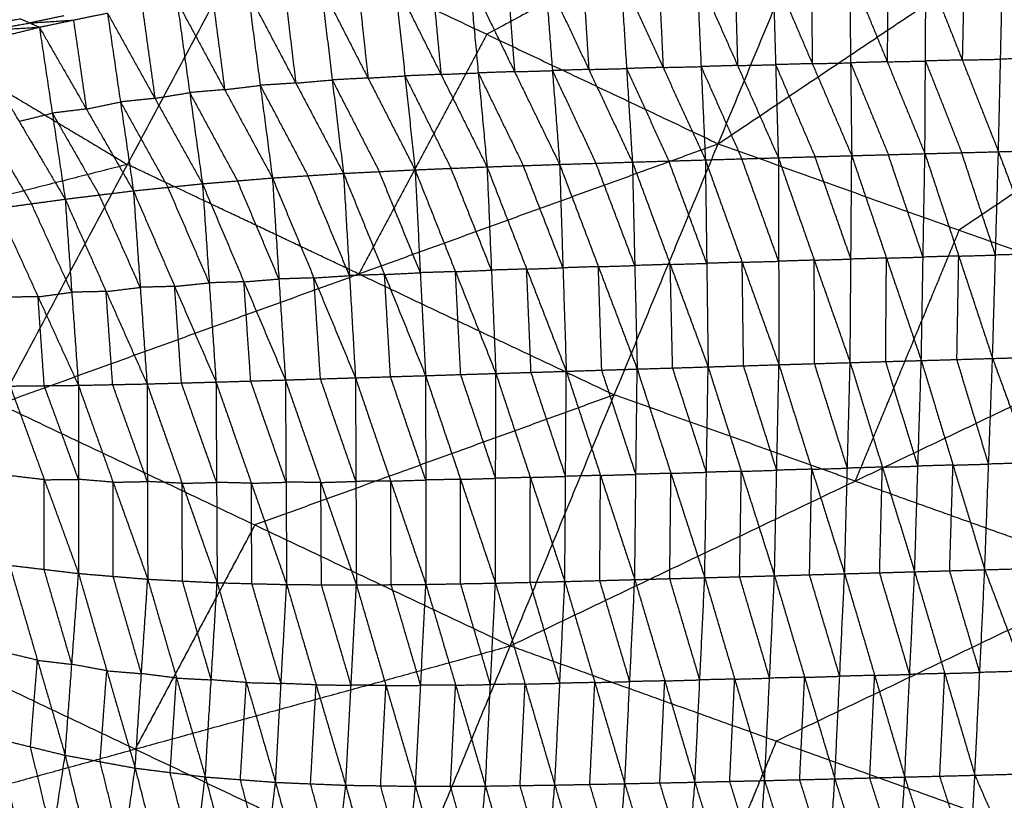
# Model space of a CAD drawing. Header units: millimetres. Extents: x -106 to 110, y -96 to 120.
# Tile 114 of 256: x -33 to -20, y -59 to -49. Entities that reach past the tile are written whole.
import ezdxf

# ---------------------------------------------------------------- set-up
doc = ezdxf.new("R2010")
doc.units = ezdxf.units.MM
doc.header["$MEASUREMENT"] = 0
doc.layers.add('Default', color=7, linetype='Continuous', true_color=0x000000)

msp = doc.modelspace()

# ---------------------------------------------------------------- linework, layer by layer
at = {"layer": 'Default'}
for points in [[(-23.969, -50.304, 4.188), (-22.362, -46.424, 4.07), (-20.755, -42.544, 3.952)], [(-23.969, -50.304, 4.188), (-19.637, -47.399, 4.07), (-15.305, -44.494, 3.952)], [(-22.362, -46.424, 4.07), (-24.66, -47.657, 4.129), (-26.959, -48.89, 4.188)], [(-39.52, -49.912, 4.676), (-34.734, -48.694, 4.432), (-29.948, -47.476, 4.188)], [(-33.256, -53.666, 4.676), (-31.602, -50.571, 4.432), (-29.948, -47.476, 4.188)], [(-29.948, -47.476, 4.188), (-26.959, -48.89, 4.188), (-23.969, -50.304, 4.188)], [(-23.262, -48.081, 0.466), (-23.227, -49.282, -0.431), (-23.192, -50.484, -1.329)], [(-23.262, -48.081, 0.466), (-22.753, -49.269, -0.442), (-22.244, -50.457, -1.351)], [(-22.767, -48.07, 0.457), (-22.76, -48.669, 0.007), (-22.753, -49.269, -0.442)], [(-22.272, -48.059, 0.447), (-22.258, -49.258, -0.452), (-22.244, -50.457, -1.351)], [(-22.272, -48.059, 0.447), (-21.785, -49.245, -0.462), (-21.298, -50.431, -1.37)], [(-21.778, -48.049, 0.437), (-21.782, -48.647, -0.012), (-21.785, -49.245, -0.462)], [(-21.298, -50.431, -1.37), (-21.291, -49.235, -0.471), (-21.285, -48.038, 0.428)], [(-21.285, -48.038, 0.428), (-20.816, -49.222, -0.48), (-20.348, -50.406, -1.389)], [(-20.789, -48.027, 0.42), (-20.803, -48.625, -0.03), (-20.816, -49.222, -0.48)], [(-20.348, -50.406, -1.389), (-20.32, -49.211, -0.489), (-20.293, -48.016, 0.411)], [(-20.293, -48.016, 0.411), (-19.791, -49.198, -0.499), (-19.289, -50.379, -1.409)], [(-28.147, -48.215, 0.593), (-28.016, -49.427, -0.281), (-27.886, -50.64, -1.155)], [(-28.147, -48.215, 0.593), (-27.551, -49.408, -0.305), (-26.956, -50.602, -1.203)], [(-27.665, -48.195, 0.578), (-27.608, -48.802, 0.137), (-27.551, -49.408, -0.305)], [(-27.183, -48.176, 0.563), (-27.069, -49.389, -0.32), (-26.956, -50.602, -1.203)], [(-27.183, -48.176, 0.563), (-26.6, -49.373, -0.34), (-26.018, -50.57, -1.243)], [(-26.693, -48.162, 0.55), (-26.647, -48.767, 0.105), (-26.6, -49.373, -0.34)], [(-26.204, -48.148, 0.536), (-26.111, -49.359, -0.354), (-26.018, -50.57, -1.243)], [(-26.204, -48.148, 0.536), (-25.641, -49.344, -0.37), (-25.078, -50.54, -1.277)], [(-25.716, -48.136, 0.524), (-25.679, -48.74, 0.077), (-25.641, -49.344, -0.37)], [(-25.228, -48.125, 0.511), (-25.153, -49.332, -0.383), (-25.078, -50.54, -1.277)], [(-25.228, -48.125, 0.511), (-24.681, -49.318, -0.397), (-24.135, -50.512, -1.305)], [(-24.737, -48.114, 0.5), (-24.709, -48.716, 0.051), (-24.681, -49.318, -0.397)], [(-24.245, -48.102, 0.488), (-24.19, -49.307, -0.409), (-24.135, -50.512, -1.305)], [(-24.245, -48.102, 0.488), (-23.719, -49.293, -0.421), (-23.192, -50.484, -1.329)], [(-23.754, -48.092, 0.477), (-23.736, -48.692, 0.028), (-23.719, -49.293, -0.421)], [(-29.572, -48.312, 0.645), (-29.5, -48.916, 0.214), (-29.427, -49.52, -0.217)], [(-29.101, -48.271, 0.626), (-28.956, -49.479, -0.235), (-28.811, -50.686, -1.096)], [(-29.101, -48.271, 0.626), (-28.494, -49.455, -0.264), (-27.886, -50.64, -1.155)], [(-28.624, -48.243, 0.61), (-28.559, -48.849, 0.173), (-28.494, -49.455, -0.264)], [(-30.962, -48.466, 0.704), (-30.798, -49.643, -0.119), (-30.633, -50.82, -0.941)], [(-30.962, -48.466, 0.704), (-30.346, -49.605, -0.161), (-29.729, -50.745, -1.026)], [(-30.503, -48.409, 0.683), (-30.424, -49.007, 0.261), (-30.346, -49.605, -0.161)], [(-30.044, -48.353, 0.663), (-29.887, -49.549, -0.182), (-29.729, -50.745, -1.026)], [(-30.044, -48.353, 0.663), (-29.427, -49.52, -0.217), (-28.811, -50.686, -1.096)], [(-31.411, -48.54, 0.727), (-31.329, -49.129, 0.315), (-31.247, -49.717, -0.096)], [(-16.524, -48.513, 4.07), (-18.69, -49.965, 4.129), (-20.856, -51.418, 4.188)], [(-34.734, -48.694, 4.432), (-33.168, -49.633, 4.432), (-31.602, -50.571, 4.432)], [(-34.015, -48.874, 0.569), (-33.501, -48.781, 0.579), (-32.987, -48.689, 0.588)], [(-32.987, -48.689, 0.588), (-32.863, -48.743, 0.695), (-32.74, -48.798, 0.801)], [(-32.423, -48.652, 0.669), (-32.643, -48.697, 0.682), (-32.863, -48.743, 0.695)], [(-32.863, -48.743, 0.695), (-32.582, -48.725, 0.735), (-32.3, -48.706, 0.775)], [(-32.74, -48.798, 0.801), (-32.3, -48.706, 0.775), (-31.86, -48.615, 0.75)], [(-32.3, -48.706, 0.775), (-32.216, -49.28, 0.378), (-32.133, -49.855, -0.02)], [(-31.86, -48.615, 0.75), (-31.693, -49.763, -0.045), (-31.525, -50.911, -0.84)], [(-31.86, -48.615, 0.75), (-31.247, -49.717, -0.096), (-30.633, -50.82, -0.941)], [(-34.015, -48.874, 0.569), (-33.377, -48.836, 0.685), (-32.74, -48.798, 0.801)], [(-33.596, -49.01, 0.857), (-33.168, -48.904, 0.829), (-32.74, -48.798, 0.801)], [(-33.377, -48.836, 0.685), (-33.12, -48.79, 0.69), (-32.863, -48.743, 0.695)], [(-32.74, -48.798, 0.801), (-32.573, -49.908, 0.04), (-32.407, -51.019, -0.72)], [(-32.74, -48.798, 0.801), (-32.133, -49.855, -0.02), (-31.525, -50.911, -0.84)], [(-26.959, -48.89, 4.188), (-27.786, -50.438, 4.31), (-28.613, -51.985, 4.432)], [(-33.596, -49.01, 0.857), (-33.002, -50.014, 0.069), (-32.407, -51.019, -0.72)], [(-20.816, -49.222, -0.48), (-21.054, -49.228, -0.476), (-21.291, -49.235, -0.471)], [(-20.816, -49.222, -0.48), (-20.568, -49.217, -0.484), (-20.32, -49.211, -0.489)], [(-19.791, -49.198, -0.499), (-20.056, -49.204, -0.494), (-20.32, -49.211, -0.489)], [(-26.6, -49.373, -0.34), (-26.356, -49.366, -0.347), (-26.111, -49.359, -0.354)], [(-25.641, -49.344, -0.37), (-25.876, -49.351, -0.362), (-26.111, -49.359, -0.354)], [(-26.111, -49.359, -0.354), (-25.83, -49.957, -0.807), (-25.548, -50.555, -1.26)], [(-25.641, -49.344, -0.37), (-25.397, -49.338, -0.377), (-25.153, -49.332, -0.383)], [(-24.681, -49.318, -0.397), (-24.917, -49.325, -0.39), (-25.153, -49.332, -0.383)], [(-25.153, -49.332, -0.383), (-24.88, -49.929, -0.837), (-24.607, -50.526, -1.291)], [(-24.681, -49.318, -0.397), (-24.436, -49.313, -0.403), (-24.19, -49.307, -0.409)], [(-23.719, -49.293, -0.421), (-23.955, -49.3, -0.415), (-24.19, -49.307, -0.409)], [(-24.19, -49.307, -0.409), (-23.927, -49.902, -0.863), (-23.664, -50.498, -1.317)], [(-23.719, -49.293, -0.421), (-23.473, -49.288, -0.426), (-23.227, -49.282, -0.431)], [(-22.753, -49.269, -0.442), (-22.99, -49.276, -0.437), (-23.227, -49.282, -0.431)], [(-23.227, -49.282, -0.431), (-22.973, -49.877, -0.886), (-22.718, -50.471, -1.34)], [(-22.753, -49.269, -0.442), (-22.506, -49.264, -0.447), (-22.258, -49.258, -0.452)], [(-21.785, -49.245, -0.462), (-22.022, -49.252, -0.457), (-22.258, -49.258, -0.452)], [(-22.258, -49.258, -0.452), (-22.015, -49.851, -0.906), (-21.771, -50.444, -1.36)], [(-21.785, -49.245, -0.462), (-21.538, -49.24, -0.466), (-21.291, -49.235, -0.471)], [(-21.291, -49.235, -0.471), (-21.057, -49.827, -0.925), (-20.823, -50.419, -1.379)], [(-29.427, -49.52, -0.217), (-29.191, -49.499, -0.226), (-28.956, -49.479, -0.235)], [(-28.494, -49.455, -0.264), (-28.725, -49.467, -0.25), (-28.956, -49.479, -0.235)], [(-28.956, -49.479, -0.235), (-28.652, -50.071, -0.68), (-28.348, -50.663, -1.125)], [(-28.494, -49.455, -0.264), (-28.255, -49.441, -0.272), (-28.016, -49.427, -0.281)], [(-27.551, -49.408, -0.305), (-27.784, -49.418, -0.293), (-28.016, -49.427, -0.281)], [(-28.016, -49.427, -0.281), (-27.719, -50.024, -0.73), (-27.421, -50.621, -1.179)], [(-27.551, -49.408, -0.305), (-27.31, -49.398, -0.312), (-27.069, -49.389, -0.32)], [(-26.6, -49.373, -0.34), (-26.835, -49.381, -0.33), (-27.069, -49.389, -0.32)], [(-27.069, -49.389, -0.32), (-26.778, -49.987, -0.771), (-26.487, -50.586, -1.223)], [(-30.346, -49.605, -0.161), (-30.572, -49.624, -0.14), (-30.798, -49.643, -0.119)], [(-30.346, -49.605, -0.161), (-30.116, -49.577, -0.171), (-29.887, -49.549, -0.182)], [(-29.427, -49.52, -0.217), (-29.657, -49.534, -0.199), (-29.887, -49.549, -0.182)], [(-29.887, -49.549, -0.182), (-29.578, -50.132, -0.621), (-29.27, -50.716, -1.061)], [(-31.247, -49.717, -0.096), (-31.47, -49.74, -0.071), (-31.693, -49.763, -0.045)], [(-31.247, -49.717, -0.096), (-31.022, -49.68, -0.107), (-30.798, -49.643, -0.119)], [(-30.798, -49.643, -0.119), (-30.49, -50.213, -0.551), (-30.181, -50.782, -0.984)], [(-32.133, -49.855, -0.02), (-32.353, -49.881, 0.01), (-32.573, -49.908, 0.04)], [(-32.133, -49.855, -0.02), (-31.913, -49.809, -0.032), (-31.693, -49.763, -0.045)], [(-31.693, -49.763, -0.045), (-31.386, -50.314, -0.468), (-31.079, -50.866, -0.891)], [(-33.002, -50.014, 0.069), (-32.788, -49.961, 0.054), (-32.573, -49.908, 0.04)], [(-32.573, -49.908, 0.04), (-32.27, -50.437, -0.37), (-31.966, -50.965, -0.78)], [(-33.437, -50.074, 0.137), (-33.139, -50.576, -0.257), (-32.842, -51.078, -0.651)], [(-33.256, -53.666, 4.676), (-28.613, -51.985, 4.432), (-23.969, -50.304, 4.188)], [(-26.655, -56.788, 4.676), (-25.312, -53.546, 4.432), (-23.969, -50.304, 4.188)], [(-23.969, -50.304, 4.188), (-20.856, -51.418, 4.188), (-17.743, -52.532, 4.188)], [(-20.348, -50.406, -1.389), (-19.819, -50.392, -1.399), (-19.289, -50.379, -1.409)], [(-24.135, -50.512, -1.305), (-23.664, -50.498, -1.317), (-23.192, -50.484, -1.329)], [(-23.188, -51.821, -1.743), (-23.426, -51.159, -1.53), (-23.664, -50.498, -1.317)], [(-23.192, -50.484, -1.329), (-22.718, -50.471, -1.34), (-22.244, -50.457, -1.351)], [(-23.192, -50.484, -1.329), (-23.188, -51.821, -1.743), (-23.184, -53.157, -2.156)], [(-23.192, -50.484, -1.329), (-22.728, -51.807, -1.754), (-22.264, -53.13, -2.178)], [(-22.254, -51.793, -1.765), (-22.486, -51.132, -1.552), (-22.718, -50.471, -1.34)], [(-22.264, -53.13, -2.178), (-22.254, -51.793, -1.765), (-22.244, -50.457, -1.351)], [(-22.244, -50.457, -1.351), (-21.771, -50.444, -1.36), (-21.298, -50.431, -1.37)], [(-22.244, -50.457, -1.351), (-21.795, -51.78, -1.775), (-21.345, -53.103, -2.199)], [(-21.322, -51.767, -1.785), (-21.546, -51.106, -1.573), (-21.771, -50.444, -1.36)], [(-21.345, -53.103, -2.199), (-21.322, -51.767, -1.785), (-21.298, -50.431, -1.37)], [(-21.298, -50.431, -1.37), (-20.823, -50.419, -1.379), (-20.348, -50.406, -1.389)], [(-21.298, -50.431, -1.37), (-20.861, -51.754, -1.795), (-20.424, -53.076, -2.22)], [(-20.386, -51.741, -1.804), (-20.605, -51.08, -1.592), (-20.823, -50.419, -1.379)], [(-20.424, -53.076, -2.22), (-20.386, -51.741, -1.804), (-20.348, -50.406, -1.389)], [(-20.348, -50.406, -1.389), (-19.853, -51.726, -1.817), (-19.359, -53.046, -2.246)], [(-31.602, -50.571, 4.432), (-33.995, -51.18, 4.554), (-36.388, -51.789, 4.676)], [(-28.613, -51.985, 4.432), (-30.107, -51.278, 4.432), (-31.602, -50.571, 4.432)], [(-27.886, -50.64, -1.155), (-27.421, -50.621, -1.179), (-26.956, -50.602, -1.203)], [(-26.899, -51.936, -1.61), (-27.16, -51.278, -1.394), (-27.421, -50.621, -1.179)], [(-26.956, -50.602, -1.203), (-26.487, -50.586, -1.223), (-26.018, -50.57, -1.243)], [(-26.956, -50.602, -1.203), (-26.899, -51.936, -1.61), (-26.842, -53.27, -2.017)], [(-26.956, -50.602, -1.203), (-26.444, -51.922, -1.633), (-25.932, -53.242, -2.063)], [(-25.975, -51.906, -1.653), (-26.231, -51.246, -1.438), (-26.487, -50.586, -1.223)], [(-26.018, -50.57, -1.243), (-25.548, -50.555, -1.26), (-25.078, -50.54, -1.277)], [(-26.018, -50.57, -1.243), (-25.975, -51.906, -1.653), (-25.932, -53.242, -2.063)], [(-26.018, -50.57, -1.243), (-25.517, -51.891, -1.671), (-25.016, -53.213, -2.1)], [(-25.047, -51.876, -1.688), (-25.298, -51.216, -1.474), (-25.548, -50.555, -1.26)], [(-25.078, -50.54, -1.277), (-24.607, -50.526, -1.291), (-24.135, -50.512, -1.305)], [(-25.078, -50.54, -1.277), (-25.047, -51.876, -1.688), (-25.016, -53.213, -2.1)], [(-25.078, -50.54, -1.277), (-24.589, -51.862, -1.704), (-24.099, -53.185, -2.13)], [(-24.117, -51.848, -1.718), (-24.362, -51.187, -1.504), (-24.607, -50.526, -1.291)], [(-24.135, -50.512, -1.305), (-24.117, -51.848, -1.718), (-24.099, -53.185, -2.13)], [(-24.135, -50.512, -1.305), (-23.659, -51.834, -1.731), (-23.184, -53.157, -2.156)], [(-30.633, -50.82, -0.941), (-30.181, -50.782, -0.984), (-29.729, -50.745, -1.026)], [(-29.729, -50.745, -1.026), (-29.27, -50.716, -1.061), (-28.811, -50.686, -1.096)], [(-29.729, -50.745, -1.026), (-29.645, -52.05, -1.415), (-29.561, -53.354, -1.803)], [(-29.729, -50.745, -1.026), (-29.193, -52.036, -1.458), (-28.656, -53.326, -1.89)], [(-28.733, -52.006, -1.493), (-29.002, -51.361, -1.277), (-29.27, -50.716, -1.061)], [(-28.811, -50.686, -1.096), (-28.348, -50.663, -1.125), (-27.886, -50.64, -1.155)], [(-28.811, -50.686, -1.096), (-28.733, -52.006, -1.493), (-28.656, -53.326, -1.89)], [(-28.811, -50.686, -1.096), (-28.28, -51.992, -1.528), (-27.75, -53.298, -1.96)], [(-27.818, -51.969, -1.557), (-28.083, -51.316, -1.341), (-28.348, -50.663, -1.125)], [(-27.886, -50.64, -1.155), (-27.818, -51.969, -1.557), (-27.75, -53.298, -1.96)], [(-27.886, -50.64, -1.155), (-27.364, -51.955, -1.586), (-26.842, -53.27, -2.017)], [(-31.525, -50.911, -0.84), (-31.079, -50.866, -0.891), (-30.633, -50.82, -0.941)], [(-30.545, -52.1, -1.32), (-30.812, -51.483, -1.105), (-31.079, -50.866, -0.891)], [(-30.633, -50.82, -0.941), (-30.545, -52.1, -1.32), (-30.458, -53.381, -1.698)], [(-30.633, -50.82, -0.941), (-30.097, -52.087, -1.372), (-29.561, -53.354, -1.803)], [(-29.645, -52.05, -1.415), (-29.913, -51.416, -1.199), (-30.181, -50.782, -0.984)], [(-32.407, -51.019, -0.72), (-31.966, -50.965, -0.78), (-31.525, -50.911, -0.84)], [(-31.437, -52.158, -1.205), (-31.702, -51.562, -0.992), (-31.966, -50.965, -0.78)], [(-31.525, -50.911, -0.84), (-31.437, -52.158, -1.205), (-31.349, -53.405, -1.569)], [(-31.525, -50.911, -0.84), (-30.992, -52.146, -1.269), (-30.458, -53.381, -1.698)], [(-33.277, -51.137, -0.582), (-32.842, -51.078, -0.651), (-32.407, -51.019, -0.72)], [(-33.277, -51.137, -0.582), (-32.757, -52.28, -0.999), (-32.236, -53.423, -1.416)], [(-32.322, -52.221, -1.068), (-32.582, -51.649, -0.86), (-32.842, -51.078, -0.651)], [(-32.407, -51.019, -0.72), (-32.322, -52.221, -1.068), (-32.236, -53.423, -1.416)], [(-32.407, -51.019, -0.72), (-31.878, -52.212, -1.145), (-31.349, -53.405, -1.569)], [(-20.856, -51.418, 4.188), (-21.528, -53.039, 4.31), (-22.199, -54.66, 4.432)], [(-21.795, -51.78, -1.775), (-21.558, -51.773, -1.78), (-21.322, -51.767, -1.785)], [(-20.861, -51.754, -1.795), (-21.091, -51.76, -1.79), (-21.322, -51.767, -1.785)], [(-20.885, -53.09, -2.209), (-20.873, -52.422, -2.002), (-20.861, -51.754, -1.795)], [(-20.861, -51.754, -1.795), (-20.624, -51.748, -1.8), (-20.386, -51.741, -1.804)], [(-19.853, -51.726, -1.817), (-20.12, -51.734, -1.811), (-20.386, -51.741, -1.804)], [(-26.444, -51.922, -1.633), (-26.209, -51.914, -1.643), (-25.975, -51.906, -1.653)], [(-25.517, -51.891, -1.671), (-25.746, -51.898, -1.662), (-25.975, -51.906, -1.653)], [(-25.517, -51.891, -1.671), (-25.282, -51.884, -1.68), (-25.047, -51.876, -1.688)], [(-25.474, -53.227, -2.081), (-25.496, -52.559, -1.876), (-25.517, -51.891, -1.671)], [(-24.589, -51.862, -1.704), (-24.818, -51.869, -1.696), (-25.047, -51.876, -1.688)], [(-24.589, -51.862, -1.704), (-24.353, -51.855, -1.711), (-24.117, -51.848, -1.718)], [(-24.558, -53.199, -2.115), (-24.573, -52.531, -1.909), (-24.589, -51.862, -1.704)], [(-23.659, -51.834, -1.731), (-23.888, -51.841, -1.724), (-24.117, -51.848, -1.718)], [(-23.659, -51.834, -1.731), (-23.424, -51.827, -1.737), (-23.188, -51.821, -1.743)], [(-23.641, -53.171, -2.143), (-23.65, -52.503, -1.937), (-23.659, -51.834, -1.731)], [(-22.728, -51.807, -1.754), (-22.958, -51.814, -1.748), (-23.188, -51.821, -1.743)], [(-22.728, -51.807, -1.754), (-22.491, -51.8, -1.759), (-22.254, -51.793, -1.765)], [(-22.724, -53.143, -2.167), (-22.726, -52.475, -1.96), (-22.728, -51.807, -1.754)], [(-21.795, -51.78, -1.775), (-22.024, -51.787, -1.77), (-22.254, -51.793, -1.765)], [(-21.805, -53.116, -2.189), (-21.8, -52.448, -1.982), (-21.795, -51.78, -1.775)], [(-29.193, -52.036, -1.458), (-28.963, -52.021, -1.475), (-28.733, -52.006, -1.493)], [(-28.28, -51.992, -1.528), (-28.507, -51.999, -1.51), (-28.733, -52.006, -1.493)], [(-28.613, -51.985, 4.432), (-26.963, -52.766, 4.432), (-25.312, -53.546, 4.432)], [(-28.28, -51.992, -1.528), (-28.049, -51.98, -1.543), (-27.818, -51.969, -1.557)], [(-28.203, -53.312, -1.925), (-28.242, -52.652, -1.726), (-28.28, -51.992, -1.528)], [(-27.364, -51.955, -1.586), (-27.591, -51.962, -1.571), (-27.818, -51.969, -1.557)], [(-27.364, -51.955, -1.586), (-27.132, -51.945, -1.598), (-26.899, -51.936, -1.61)], [(-27.296, -53.284, -1.988), (-27.33, -52.619, -1.787), (-27.364, -51.955, -1.586)], [(-26.444, -51.922, -1.633), (-26.671, -51.929, -1.621), (-26.899, -51.936, -1.61)], [(-26.387, -53.256, -2.04), (-26.415, -52.589, -1.836), (-26.444, -51.922, -1.633)], [(-31.878, -52.212, -1.145), (-31.658, -52.185, -1.175), (-31.437, -52.158, -1.205)], [(-30.992, -52.146, -1.269), (-31.214, -52.152, -1.237), (-31.437, -52.158, -1.205)], [(-30.992, -52.146, -1.269), (-30.769, -52.123, -1.294), (-30.545, -52.1, -1.32)], [(-30.904, -53.393, -1.634), (-30.948, -52.769, -1.451), (-30.992, -52.146, -1.269)], [(-30.097, -52.087, -1.372), (-30.321, -52.093, -1.346), (-30.545, -52.1, -1.32)], [(-30.097, -52.087, -1.372), (-29.871, -52.068, -1.394), (-29.645, -52.05, -1.415)], [(-30.009, -53.367, -1.751), (-30.053, -52.727, -1.562), (-30.097, -52.087, -1.372)], [(-29.193, -52.036, -1.458), (-29.419, -52.043, -1.436), (-29.645, -52.05, -1.415)], [(-29.108, -53.34, -1.846), (-29.151, -52.688, -1.652), (-29.193, -52.036, -1.458)], [(-32.757, -52.28, -0.999), (-32.977, -52.283, -0.955), (-33.197, -52.285, -0.911)], [(-32.757, -52.28, -0.999), (-32.539, -52.251, -1.034), (-32.322, -52.221, -1.068)], [(-32.677, -53.428, -1.328), (-32.717, -52.854, -1.164), (-32.757, -52.28, -0.999)], [(-31.878, -52.212, -1.145), (-32.1, -52.216, -1.106), (-32.322, -52.221, -1.068)], [(-31.793, -53.414, -1.493), (-31.835, -52.813, -1.319), (-31.878, -52.212, -1.145)], [(-26.655, -56.788, 4.676), (-22.199, -54.66, 4.432), (-17.743, -52.532, 4.188)], [(-20.424, -53.076, -2.22), (-19.892, -53.061, -2.233), (-19.359, -53.046, -2.246)], [(-24.099, -53.185, -2.13), (-23.641, -53.171, -2.143), (-23.184, -53.157, -2.156)], [(-23.213, -54.52, -2.148), (-23.427, -53.845, -2.146), (-23.641, -53.171, -2.143)], [(-23.242, -55.883, -2.141), (-23.213, -54.52, -2.148), (-23.184, -53.157, -2.156)], [(-23.184, -53.157, -2.156), (-22.724, -53.143, -2.167), (-22.264, -53.13, -2.178)], [(-23.184, -53.157, -2.156), (-22.76, -54.507, -2.161), (-22.336, -55.857, -2.167)], [(-22.3, -54.493, -2.172), (-22.512, -53.818, -2.17), (-22.724, -53.143, -2.167)], [(-22.336, -55.857, -2.167), (-22.3, -54.493, -2.172), (-22.264, -53.13, -2.178)], [(-22.264, -53.13, -2.178), (-21.805, -53.116, -2.189), (-21.345, -53.103, -2.199)], [(-22.264, -53.13, -2.178), (-21.848, -54.48, -2.185), (-21.431, -55.831, -2.192)], [(-21.388, -54.467, -2.195), (-21.596, -53.791, -2.192), (-21.805, -53.116, -2.189)], [(-21.431, -55.831, -2.192), (-21.388, -54.467, -2.195), (-21.345, -53.103, -2.199)], [(-21.345, -53.103, -2.199), (-20.885, -53.09, -2.209), (-20.424, -53.076, -2.22)], [(-21.345, -53.103, -2.199), (-20.935, -54.454, -2.208), (-20.525, -55.805, -2.217)], [(-20.475, -54.441, -2.218), (-20.68, -53.765, -2.214), (-20.885, -53.09, -2.209)], [(-20.525, -55.805, -2.217), (-20.475, -54.441, -2.218), (-20.424, -53.076, -2.22)], [(-20.424, -53.076, -2.22), (-19.932, -54.425, -2.235), (-19.439, -55.774, -2.251)], [(-28.656, -53.326, -1.89), (-28.203, -53.312, -1.925), (-27.75, -53.298, -1.96)], [(-27.75, -53.298, -1.96), (-27.296, -53.284, -1.988), (-26.842, -53.27, -2.017)], [(-27.75, -53.298, -1.96), (-27.748, -54.646, -1.942), (-27.746, -55.994, -1.925)], [(-27.75, -53.298, -1.96), (-27.299, -54.638, -1.973), (-26.847, -55.978, -1.987)], [(-26.845, -54.624, -2.002), (-27.07, -53.954, -1.995), (-27.296, -53.284, -1.988)], [(-26.847, -55.978, -1.987), (-26.845, -54.624, -2.002), (-26.842, -53.27, -2.017)], [(-26.842, -53.27, -2.017), (-26.387, -53.256, -2.04), (-25.932, -53.242, -2.063)], [(-26.842, -53.27, -2.017), (-26.396, -54.613, -2.027), (-25.951, -55.957, -2.037)], [(-25.941, -54.599, -2.05), (-26.164, -53.927, -2.045), (-26.387, -53.256, -2.04)], [(-25.951, -55.957, -2.037), (-25.941, -54.599, -2.05), (-25.932, -53.242, -2.063)], [(-25.932, -53.242, -2.063), (-25.474, -53.227, -2.081), (-25.016, -53.213, -2.1)], [(-25.932, -53.242, -2.063), (-25.49, -54.587, -2.07), (-25.047, -55.932, -2.078)], [(-25.032, -54.573, -2.089), (-25.253, -53.9, -2.085), (-25.474, -53.227, -2.081)], [(-25.047, -55.932, -2.078), (-25.032, -54.573, -2.089), (-25.016, -53.213, -2.1)], [(-25.016, -53.213, -2.1), (-24.558, -53.199, -2.115), (-24.099, -53.185, -2.13)], [(-25.016, -53.213, -2.1), (-24.58, -54.56, -2.106), (-24.143, -55.908, -2.112)], [(-24.121, -54.546, -2.121), (-24.339, -53.873, -2.118), (-24.558, -53.199, -2.115)], [(-24.143, -55.908, -2.112), (-24.121, -54.546, -2.121), (-24.099, -53.185, -2.13)], [(-24.099, -53.185, -2.13), (-23.67, -54.534, -2.136), (-23.242, -55.883, -2.141)], [(-33.118, -53.433, -1.24), (-32.677, -53.428, -1.328), (-32.236, -53.423, -1.416)], [(-32.235, -54.638, -1.386), (-32.456, -54.033, -1.357), (-32.677, -53.428, -1.328)], [(-32.236, -53.423, -1.416), (-31.793, -53.414, -1.493), (-31.349, -53.405, -1.569)], [(-32.236, -53.423, -1.416), (-32.235, -54.638, -1.386), (-32.234, -55.853, -1.357)], [(-32.236, -53.423, -1.416), (-31.788, -54.675, -1.465), (-31.34, -55.927, -1.514)], [(-31.345, -54.666, -1.542), (-31.569, -54.04, -1.517), (-31.793, -53.414, -1.493)], [(-31.349, -53.405, -1.569), (-30.904, -53.393, -1.634), (-30.458, -53.381, -1.698)], [(-31.349, -53.405, -1.569), (-31.345, -54.666, -1.542), (-31.34, -55.927, -1.514)], [(-31.349, -53.405, -1.569), (-30.896, -54.689, -1.609), (-30.443, -55.973, -1.648)], [(-30.45, -54.677, -1.673), (-30.677, -54.035, -1.653), (-30.904, -53.393, -1.634)], [(-30.458, -53.381, -1.698), (-30.009, -53.367, -1.751), (-29.561, -53.354, -1.803)], [(-30.458, -53.381, -1.698), (-30.45, -54.677, -1.673), (-30.443, -55.973, -1.648)], [(-30.458, -53.381, -1.698), (-30.001, -54.688, -1.728), (-29.545, -55.996, -1.759)], [(-29.553, -54.675, -1.781), (-29.781, -54.021, -1.766), (-30.009, -53.367, -1.751)], [(-29.561, -53.354, -1.803), (-29.108, -53.34, -1.846), (-28.656, -53.326, -1.89)], [(-29.561, -53.354, -1.803), (-29.553, -54.675, -1.781), (-29.545, -55.996, -1.759)], [(-29.561, -53.354, -1.803), (-29.103, -54.678, -1.827), (-28.644, -56.001, -1.85)], [(-28.65, -54.664, -1.87), (-28.879, -54.002, -1.858), (-29.108, -53.34, -1.846)], [(-28.656, -53.326, -1.89), (-28.65, -54.664, -1.87), (-28.644, -56.001, -1.85)], [(-28.656, -53.326, -1.89), (-28.201, -54.66, -1.907), (-27.746, -55.994, -1.925)], [(-27.748, -54.646, -1.942), (-27.976, -53.979, -1.934), (-28.203, -53.312, -1.925)], [(-33.118, -53.433, -1.24), (-32.676, -54.643, -1.298), (-32.234, -55.853, -1.357)], [(-25.312, -53.546, 4.432), (-27.634, -54.387, 4.554), (-29.956, -55.227, 4.676)], [(-22.199, -54.66, 4.432), (-23.756, -54.103, 4.432), (-25.312, -53.546, 4.432)], [(-33.256, -53.666, 4.676), (-29.956, -55.227, 4.676), (-26.655, -56.788, 4.676)], [(-20.935, -54.454, -2.208), (-20.705, -54.447, -2.213), (-20.475, -54.441, -2.218)], [(-19.932, -54.425, -2.235), (-20.203, -54.433, -2.227), (-20.475, -54.441, -2.218)], [(-25.49, -54.587, -2.07), (-25.261, -54.58, -2.079), (-25.032, -54.573, -2.089)], [(-24.58, -54.56, -2.106), (-24.806, -54.567, -2.097), (-25.032, -54.573, -2.089)], [(-24.595, -55.92, -2.095), (-24.587, -55.24, -2.1), (-24.58, -54.56, -2.106)], [(-24.58, -54.56, -2.106), (-24.35, -54.553, -2.113), (-24.121, -54.546, -2.121)], [(-23.67, -54.534, -2.136), (-23.896, -54.54, -2.128), (-24.121, -54.546, -2.121)], [(-23.692, -55.895, -2.126), (-23.681, -55.214, -2.131), (-23.67, -54.534, -2.136)], [(-23.67, -54.534, -2.136), (-23.442, -54.527, -2.142), (-23.213, -54.52, -2.148)], [(-22.76, -54.507, -2.161), (-22.986, -54.513, -2.155), (-23.213, -54.52, -2.148)], [(-22.789, -55.87, -2.154), (-22.774, -55.188, -2.158), (-22.76, -54.507, -2.161)], [(-22.76, -54.507, -2.161), (-22.53, -54.5, -2.167), (-22.3, -54.493, -2.172)], [(-21.848, -54.48, -2.185), (-22.074, -54.487, -2.179), (-22.3, -54.493, -2.172)], [(-21.883, -55.844, -2.179), (-21.865, -55.162, -2.182), (-21.848, -54.48, -2.185)], [(-21.848, -54.48, -2.185), (-21.618, -54.474, -2.19), (-21.388, -54.467, -2.195)], [(-20.935, -54.454, -2.208), (-21.162, -54.46, -2.202), (-21.388, -54.467, -2.195)], [(-20.978, -55.818, -2.204), (-20.957, -55.136, -2.206), (-20.935, -54.454, -2.208)], [(-32.676, -54.643, -1.298), (-32.898, -54.617, -1.253), (-33.121, -54.59, -1.208)], [(-32.679, -55.8, -1.266), (-32.677, -55.222, -1.282), (-32.676, -54.643, -1.298)], [(-32.676, -54.643, -1.298), (-32.455, -54.64, -1.342), (-32.235, -54.638, -1.386)], [(-31.788, -54.675, -1.465), (-32.011, -54.656, -1.426), (-32.235, -54.638, -1.386)], [(-31.788, -54.675, -1.465), (-31.566, -54.67, -1.504), (-31.345, -54.666, -1.542)], [(-31.787, -55.89, -1.435), (-31.787, -55.282, -1.45), (-31.788, -54.675, -1.465)], [(-30.896, -54.689, -1.609), (-31.12, -54.677, -1.575), (-31.345, -54.666, -1.542)], [(-30.896, -54.689, -1.609), (-30.673, -54.683, -1.641), (-30.45, -54.677, -1.673)], [(-30.891, -55.95, -1.581), (-30.894, -55.32, -1.595), (-30.896, -54.689, -1.609)], [(-30.001, -54.688, -1.728), (-30.226, -54.683, -1.701), (-30.45, -54.677, -1.673)], [(-30.001, -54.688, -1.728), (-29.777, -54.682, -1.755), (-29.553, -54.675, -1.781)], [(-29.994, -55.985, -1.703), (-29.998, -55.337, -1.716), (-30.001, -54.688, -1.728)], [(-29.103, -54.678, -1.827), (-29.328, -54.676, -1.804), (-29.553, -54.675, -1.781)], [(-29.103, -54.678, -1.827), (-28.876, -54.671, -1.848), (-28.65, -54.664, -1.87)], [(-29.095, -55.999, -1.804), (-29.099, -55.338, -1.816), (-29.103, -54.678, -1.827)], [(-28.201, -54.66, -1.907), (-28.426, -54.662, -1.889), (-28.65, -54.664, -1.87)], [(-28.201, -54.66, -1.907), (-27.975, -54.653, -1.925), (-27.748, -54.646, -1.942)], [(-28.195, -55.998, -1.888), (-28.198, -55.329, -1.897), (-28.201, -54.66, -1.907)], [(-27.299, -54.638, -1.973), (-27.524, -54.642, -1.958), (-27.748, -54.646, -1.942)], [(-27.299, -54.638, -1.973), (-27.072, -54.631, -1.987), (-26.845, -54.624, -2.002)], [(-27.297, -55.986, -1.956), (-27.298, -55.312, -1.965), (-27.299, -54.638, -1.973)], [(-26.396, -54.613, -2.027), (-26.621, -54.619, -2.014), (-26.845, -54.624, -2.002)], [(-26.399, -55.967, -2.012), (-26.398, -55.29, -2.019), (-26.396, -54.613, -2.027)], [(-26.396, -54.613, -2.027), (-26.169, -54.606, -2.038), (-25.941, -54.599, -2.05)], [(-25.49, -54.587, -2.07), (-25.715, -54.593, -2.06), (-25.941, -54.599, -2.05)], [(-25.499, -55.945, -2.057), (-25.494, -55.266, -2.064), (-25.49, -54.587, -2.07)], [(-22.199, -54.66, 4.432), (-20.48, -55.275, 4.432), (-18.762, -55.89, 4.432)], [(-29.956, -55.227, 4.676), (-30.729, -56.675, 4.904), (-31.503, -58.122, 5.132)], [(-33.124, -55.748, -1.176), (-32.765, -56.974, -0.94), (-32.407, -58.201, -0.704)], [(-33.124, -55.748, -1.176), (-32.679, -55.8, -1.266), (-32.234, -55.853, -1.357)], [(-32.32, -57.027, -1.03), (-32.5, -56.414, -1.148), (-32.679, -55.8, -1.266)], [(-22.336, -55.857, -2.167), (-21.883, -55.844, -2.179), (-21.431, -55.831, -2.192)], [(-21.495, -57.157, -1.89), (-21.689, -56.5, -2.035), (-21.883, -55.844, -2.179)], [(-21.559, -58.482, -1.588), (-21.495, -57.157, -1.89), (-21.431, -55.831, -2.192)], [(-21.431, -55.831, -2.192), (-20.978, -55.818, -2.204), (-20.525, -55.805, -2.217)], [(-21.431, -55.831, -2.192), (-21.042, -57.145, -1.907), (-20.653, -58.459, -1.622)], [(-20.589, -57.132, -1.92), (-20.784, -56.475, -2.062), (-20.978, -55.818, -2.204)], [(-20.653, -58.459, -1.622), (-20.589, -57.132, -1.92), (-20.525, -55.805, -2.217)], [(-20.525, -55.805, -2.217), (-19.982, -55.79, -2.234), (-19.439, -55.774, -2.251)], [(-20.525, -55.805, -2.217), (-20.028, -57.117, -1.942), (-19.53, -58.428, -1.666)], [(-32.407, -58.201, -0.704), (-32.32, -57.027, -1.03), (-32.234, -55.853, -1.357)], [(-32.234, -55.853, -1.357), (-31.869, -57.11, -1.102), (-31.503, -58.367, -0.846)], [(-32.234, -55.853, -1.357), (-31.787, -55.89, -1.435), (-31.34, -55.927, -1.514)], [(-31.422, -57.147, -1.18), (-31.604, -56.518, -1.308), (-31.787, -55.89, -1.435)], [(-31.503, -58.367, -0.846), (-31.422, -57.147, -1.18), (-31.34, -55.927, -1.514)], [(-31.34, -55.927, -1.514), (-30.968, -57.204, -1.243), (-30.596, -58.481, -0.972)], [(-31.34, -55.927, -1.514), (-30.891, -55.95, -1.581), (-30.443, -55.973, -1.648)], [(-30.52, -57.227, -1.31), (-30.706, -56.589, -1.446), (-30.891, -55.95, -1.581)], [(-30.596, -58.481, -0.972), (-30.52, -57.227, -1.31), (-30.443, -55.973, -1.648)], [(-30.443, -55.973, -1.648), (-30.066, -57.262, -1.364), (-29.689, -58.551, -1.081)], [(-30.443, -55.973, -1.648), (-29.994, -55.985, -1.703), (-29.545, -55.996, -1.759)], [(-26.847, -55.978, -1.987), (-26.399, -55.967, -2.012), (-25.951, -55.957, -2.037)], [(-26.015, -57.271, -1.711), (-26.207, -56.619, -1.861), (-26.399, -55.967, -2.012)], [(-26.08, -58.586, -1.385), (-26.015, -57.271, -1.711), (-25.951, -55.957, -2.037)], [(-25.951, -55.957, -2.037), (-25.499, -55.945, -2.057), (-25.047, -55.932, -2.078)], [(-25.951, -55.957, -2.037), (-25.563, -57.262, -1.736), (-25.176, -58.568, -1.436)], [(-25.112, -57.25, -1.757), (-25.305, -56.597, -1.907), (-25.499, -55.945, -2.057)], [(-25.176, -58.568, -1.436), (-25.112, -57.25, -1.757), (-25.047, -55.932, -2.078)], [(-25.047, -55.932, -2.078), (-24.595, -55.92, -2.095), (-24.143, -55.908, -2.112)], [(-25.047, -55.932, -2.078), (-24.659, -57.241, -1.779), (-24.27, -58.549, -1.48)], [(-24.207, -57.228, -1.796), (-24.401, -56.574, -1.945), (-24.595, -55.92, -2.095)], [(-24.27, -58.549, -1.48), (-24.207, -57.228, -1.796), (-24.143, -55.908, -2.112)], [(-24.143, -55.908, -2.112), (-23.692, -55.895, -2.126), (-23.242, -55.883, -2.141)], [(-24.143, -55.908, -2.112), (-23.756, -57.218, -1.815), (-23.369, -58.528, -1.519)], [(-23.305, -57.205, -1.83), (-23.499, -56.55, -1.978), (-23.692, -55.895, -2.126)], [(-23.369, -58.528, -1.519), (-23.305, -57.205, -1.83), (-23.242, -55.883, -2.141)], [(-23.242, -55.883, -2.141), (-22.789, -55.87, -2.154), (-22.336, -55.857, -2.167)], [(-23.242, -55.883, -2.141), (-22.852, -57.194, -1.848), (-22.462, -58.506, -1.555)], [(-18.762, -55.89, 4.432), (-20.99, -56.954, 4.554), (-23.218, -58.018, 4.676)], [(-22.399, -57.181, -1.861), (-22.594, -56.525, -2.007), (-22.789, -55.87, -2.154)], [(-22.462, -58.506, -1.555), (-22.399, -57.181, -1.861), (-22.336, -55.857, -2.167)], [(-22.336, -55.857, -2.167), (-21.947, -57.17, -1.878), (-21.559, -58.482, -1.588)], [(-29.617, -57.274, -1.42), (-29.806, -56.629, -1.562), (-29.994, -55.985, -1.703)], [(-29.689, -58.551, -1.081), (-29.617, -57.274, -1.42), (-29.545, -55.996, -1.759)], [(-29.545, -55.996, -1.759), (-29.164, -57.292, -1.467), (-28.782, -58.588, -1.175)], [(-29.545, -55.996, -1.759), (-29.095, -55.999, -1.804), (-28.644, -56.001, -1.85)], [(-28.713, -57.295, -1.513), (-28.904, -56.647, -1.658), (-29.095, -55.999, -1.804)], [(-28.782, -58.588, -1.175), (-28.713, -57.295, -1.513), (-28.644, -56.001, -1.85)], [(-28.644, -56.001, -1.85), (-28.195, -55.998, -1.888), (-27.746, -55.994, -1.925)], [(-28.644, -56.001, -1.85), (-28.262, -57.302, -1.553), (-27.88, -58.602, -1.256)], [(-27.813, -57.298, -1.591), (-28.004, -56.648, -1.739), (-28.195, -55.998, -1.888)], [(-27.88, -58.602, -1.256), (-27.813, -57.298, -1.591), (-27.746, -55.994, -1.925)], [(-27.746, -55.994, -1.925), (-27.297, -55.986, -1.956), (-26.847, -55.978, -1.987)], [(-27.746, -55.994, -1.925), (-27.362, -57.296, -1.625), (-26.977, -58.599, -1.326)], [(-26.912, -57.288, -1.656), (-27.105, -56.637, -1.806), (-27.297, -55.986, -1.956)], [(-26.977, -58.599, -1.326), (-26.912, -57.288, -1.656), (-26.847, -55.978, -1.987)], [(-26.847, -55.978, -1.987), (-26.464, -57.282, -1.686), (-26.08, -58.586, -1.385)], [(-31.503, -58.122, 5.132), (-33.153, -57.341, 5.132), (-34.803, -56.561, 5.132)], [(-36.351, -59.455, 5.589), (-31.503, -58.122, 5.132), (-26.655, -56.788, 4.676)], [(-32.765, -56.974, -0.94), (-32.99, -56.92, -0.901), (-33.214, -56.866, -0.861)], [(-29.167, -62.853, 5.589), (-27.911, -59.821, 5.132), (-26.655, -56.788, 4.676)], [(-26.655, -56.788, 4.676), (-23.218, -58.018, 4.676), (-19.78, -59.248, 4.676)], [(-32.855, -58.092, -0.625), (-32.81, -57.533, -0.783), (-32.765, -56.974, -0.94)], [(-32.765, -56.974, -0.94), (-32.543, -57.001, -0.985), (-32.32, -57.027, -1.03)], [(-31.869, -57.11, -1.102), (-32.094, -57.068, -1.066), (-32.32, -57.027, -1.03)], [(-31.955, -58.284, -0.775), (-31.912, -57.697, -0.938), (-31.869, -57.11, -1.102)], [(-31.869, -57.11, -1.102), (-31.645, -57.128, -1.141), (-31.422, -57.147, -1.18)], [(-20.028, -57.117, -1.942), (-20.309, -57.124, -1.931), (-20.589, -57.132, -1.92)], [(-30.968, -57.204, -1.243), (-31.195, -57.176, -1.212), (-31.422, -57.147, -1.18)], [(-31.05, -58.424, -0.909), (-31.009, -57.814, -1.076), (-30.968, -57.204, -1.243)], [(-30.968, -57.204, -1.243), (-30.744, -57.216, -1.277), (-30.52, -57.227, -1.31)], [(-30.066, -57.262, -1.364), (-30.293, -57.245, -1.337), (-30.52, -57.227, -1.31)], [(-24.659, -57.241, -1.779), (-24.885, -57.245, -1.768), (-25.112, -57.25, -1.757)], [(-24.723, -58.558, -1.458), (-24.691, -57.899, -1.618), (-24.659, -57.241, -1.779)], [(-24.659, -57.241, -1.779), (-24.433, -57.234, -1.787), (-24.207, -57.228, -1.796)], [(-23.756, -57.218, -1.815), (-23.981, -57.223, -1.806), (-24.207, -57.228, -1.796)], [(-23.82, -58.538, -1.5), (-23.788, -57.878, -1.657), (-23.756, -57.218, -1.815)], [(-23.756, -57.218, -1.815), (-23.531, -57.212, -1.823), (-23.305, -57.205, -1.83)], [(-22.852, -57.194, -1.848), (-23.079, -57.2, -1.839), (-23.305, -57.205, -1.83)], [(-22.916, -58.517, -1.537), (-22.884, -57.855, -1.692), (-22.852, -57.194, -1.848)], [(-22.852, -57.194, -1.848), (-22.626, -57.188, -1.854), (-22.399, -57.181, -1.861)], [(-21.947, -57.17, -1.878), (-22.173, -57.175, -1.869), (-22.399, -57.181, -1.861)], [(-22.011, -58.494, -1.572), (-21.979, -57.832, -1.725), (-21.947, -57.17, -1.878)], [(-21.947, -57.17, -1.878), (-21.721, -57.163, -1.884), (-21.495, -57.157, -1.89)], [(-21.042, -57.145, -1.907), (-21.269, -57.151, -1.898), (-21.495, -57.157, -1.89)], [(-21.106, -58.471, -1.605), (-21.074, -57.808, -1.756), (-21.042, -57.145, -1.907)], [(-21.042, -57.145, -1.907), (-20.816, -57.139, -1.913), (-20.589, -57.132, -1.92)], [(-30.143, -58.516, -1.027), (-30.104, -57.889, -1.196), (-30.066, -57.262, -1.364)], [(-30.066, -57.262, -1.364), (-29.842, -57.268, -1.392), (-29.617, -57.274, -1.42)], [(-29.164, -57.292, -1.467), (-29.39, -57.283, -1.443), (-29.617, -57.274, -1.42)], [(-29.236, -58.57, -1.128), (-29.2, -57.931, -1.297), (-29.164, -57.292, -1.467)], [(-29.164, -57.292, -1.467), (-28.938, -57.294, -1.49), (-28.713, -57.295, -1.513)], [(-28.262, -57.302, -1.553), (-28.488, -57.298, -1.533), (-28.713, -57.295, -1.513)], [(-28.331, -58.595, -1.216), (-28.296, -57.948, -1.384), (-28.262, -57.302, -1.553)], [(-28.262, -57.302, -1.553), (-28.037, -57.3, -1.572), (-27.813, -57.298, -1.591)], [(-27.362, -57.296, -1.625), (-27.587, -57.297, -1.608), (-27.813, -57.298, -1.591)], [(-27.428, -58.6, -1.291), (-27.395, -57.948, -1.458), (-27.362, -57.296, -1.625)], [(-27.362, -57.296, -1.625), (-27.137, -57.292, -1.641), (-26.912, -57.288, -1.656)], [(-26.464, -57.282, -1.686), (-26.688, -57.285, -1.671), (-26.912, -57.288, -1.656)], [(-26.529, -58.592, -1.355), (-26.496, -57.937, -1.521), (-26.464, -57.282, -1.686)], [(-26.464, -57.282, -1.686), (-26.239, -57.276, -1.698), (-26.015, -57.271, -1.711)], [(-25.563, -57.262, -1.736), (-25.789, -57.267, -1.724), (-26.015, -57.271, -1.711)], [(-25.628, -58.577, -1.41), (-25.595, -57.919, -1.573), (-25.563, -57.262, -1.736)], [(-25.563, -57.262, -1.736), (-25.337, -57.256, -1.747), (-25.112, -57.25, -1.757)], [(-33.303, -57.983, -0.546), (-33.017, -59.159, 0.045), (-32.731, -60.335, 0.637)], [(-33.303, -57.983, -0.546), (-32.855, -58.092, -0.625), (-32.407, -58.201, -0.704)], [(-32.569, -59.268, -0.034), (-32.712, -58.68, -0.329), (-32.855, -58.092, -0.625)], [(-31.503, -58.122, 5.132), (-29.707, -58.971, 5.132), (-27.911, -59.821, 5.132)], [(-23.218, -58.018, 4.676), (-23.846, -59.534, 4.904), (-24.474, -61.051, 5.132)], [(-32.731, -60.335, 0.637), (-32.569, -59.268, -0.034), (-32.407, -58.201, -0.704)], [(-32.407, -58.201, -0.704), (-32.11, -59.393, -0.084), (-31.814, -60.585, 0.536)], [(-32.407, -58.201, -0.704), (-31.955, -58.284, -0.775), (-31.503, -58.367, -0.846)], [(-31.659, -59.476, -0.155), (-31.807, -58.88, -0.465), (-31.955, -58.284, -0.775)], [(-31.814, -60.585, 0.536), (-31.659, -59.476, -0.155), (-31.503, -58.367, -0.846)], [(-31.503, -58.367, -0.846), (-31.197, -59.563, -0.204), (-30.89, -60.759, 0.438)], [(-31.503, -58.367, -0.846), (-31.05, -58.424, -0.909), (-30.596, -58.481, -0.972)], [(-30.743, -59.62, -0.267), (-30.896, -59.022, -0.588), (-31.05, -58.424, -0.909)], [(-30.89, -60.759, 0.438), (-30.743, -59.62, -0.267), (-30.596, -58.481, -0.972)], [(-30.596, -58.481, -0.972), (-30.28, -59.675, -0.314), (-29.965, -60.869, 0.344)], [(-30.596, -58.481, -0.972), (-30.143, -58.516, -1.027), (-29.689, -58.551, -1.081)], [(-29.827, -59.71, -0.369), (-29.985, -59.113, -0.698), (-30.143, -58.516, -1.027)], [(-23.369, -58.528, -1.519), (-22.916, -58.517, -1.537), (-22.462, -58.506, -1.555)], [(-22.541, -59.709, -0.874), (-22.728, -59.113, -1.205), (-22.916, -58.517, -1.537)], [(-22.62, -60.913, -0.193), (-22.541, -59.709, -0.874), (-22.462, -58.506, -1.555)], [(-22.462, -58.506, -1.555), (-22.011, -58.494, -1.572), (-21.559, -58.482, -1.588)], [(-22.462, -58.506, -1.555), (-22.083, -59.7, -0.897), (-21.704, -60.894, -0.239)], [(-21.631, -59.688, -0.914), (-21.821, -59.091, -1.243), (-22.011, -58.494, -1.572)], [(-21.704, -60.894, -0.239), (-21.631, -59.688, -0.914), (-21.559, -58.482, -1.588)], [(-21.559, -58.482, -1.588), (-21.106, -58.471, -1.605), (-20.653, -58.459, -1.622)], [(-21.559, -58.482, -1.588), (-21.172, -59.679, -0.936), (-20.786, -60.875, -0.284)], [(-20.72, -59.667, -0.953), (-20.913, -59.069, -1.279), (-21.106, -58.471, -1.605)], [(-20.786, -60.875, -0.284), (-20.72, -59.667, -0.953), (-20.653, -58.459, -1.622)], [(-20.653, -58.459, -1.622), (-20.092, -58.443, -1.644), (-19.53, -58.428, -1.666)], [(-20.653, -58.459, -1.622), (-20.132, -59.653, -0.981), (-19.611, -60.847, -0.34)], [(-29.965, -60.869, 0.344), (-29.827, -59.71, -0.369), (-29.689, -58.551, -1.081)], [(-29.689, -58.551, -1.081), (-29.365, -59.742, -0.413), (-29.04, -60.933, 0.255)], [(-29.689, -58.551, -1.081), (-29.236, -58.57, -1.128), (-28.782, -58.588, -1.175)], [(-28.911, -59.761, -0.46), (-29.073, -59.165, -0.794), (-29.236, -58.57, -1.128)], [(-29.04, -60.933, 0.255), (-28.911, -59.761, -0.46), (-28.782, -58.588, -1.175)], [(-28.782, -58.588, -1.175), (-28.452, -59.776, -0.501), (-28.121, -60.964, 0.172)], [(-28.782, -58.588, -1.175), (-28.331, -58.595, -1.216), (-27.88, -58.602, -1.256)], [(-28, -59.783, -0.542), (-28.166, -59.189, -0.879), (-28.331, -58.595, -1.216)], [(-28.121, -60.964, 0.172), (-28, -59.783, -0.542), (-27.88, -58.602, -1.256)], [(-27.88, -58.602, -1.256), (-27.428, -58.6, -1.291), (-26.977, -58.599, -1.326)], [(-27.88, -58.602, -1.256), (-27.541, -59.787, -0.58), (-27.203, -60.972, 0.096)], [(-27.09, -59.785, -0.615), (-27.259, -59.193, -0.953), (-27.428, -58.6, -1.291)], [(-27.203, -60.972, 0.096), (-27.09, -59.785, -0.615), (-26.977, -58.599, -1.326)], [(-26.977, -58.599, -1.326), (-26.529, -58.592, -1.355), (-26.08, -58.586, -1.385)], [(-26.977, -58.599, -1.326), (-26.634, -59.783, -0.649), (-26.291, -60.967, 0.027)], [(-26.185, -59.776, -0.679), (-26.357, -59.184, -1.017), (-26.529, -58.592, -1.355)], [(-26.291, -60.967, 0.027), (-26.185, -59.776, -0.679), (-26.08, -58.586, -1.385)], [(-26.08, -58.586, -1.385), (-25.628, -58.577, -1.41), (-25.176, -58.568, -1.436)], [(-26.08, -58.586, -1.385), (-25.727, -59.771, -0.71), (-25.374, -60.957, -0.035)], [(-25.275, -59.762, -0.736), (-25.451, -59.17, -1.073), (-25.628, -58.577, -1.41)], [(-25.374, -60.957, -0.035), (-25.275, -59.762, -0.736), (-25.176, -58.568, -1.436)], [(-25.176, -58.568, -1.436), (-24.723, -58.558, -1.458), (-24.27, -58.549, -1.48)], [(-25.176, -58.568, -1.436), (-24.816, -59.756, -0.764), (-24.456, -60.944, -0.092)], [(-24.363, -59.747, -0.786), (-24.543, -59.152, -1.122), (-24.723, -58.558, -1.458)], [(-24.456, -60.944, -0.092), (-24.363, -59.747, -0.786), (-24.27, -58.549, -1.48)], [(-24.27, -58.549, -1.48), (-23.82, -58.538, -1.5), (-23.369, -58.528, -1.519)], [(-24.27, -58.549, -1.48), (-23.905, -59.739, -0.812), (-23.54, -60.93, -0.144)], [(-23.454, -59.729, -0.832), (-23.637, -59.133, -1.166), (-23.82, -58.538, -1.5)], [(-23.54, -60.93, -0.144), (-23.454, -59.729, -0.832), (-23.369, -58.528, -1.519)], [(-23.369, -58.528, -1.519), (-22.995, -59.72, -0.856), (-22.62, -60.913, -0.193)]]:
    msp.add_open_spline(points, degree=2, dxfattribs=at)

doc.saveas('drawing.dxf')
